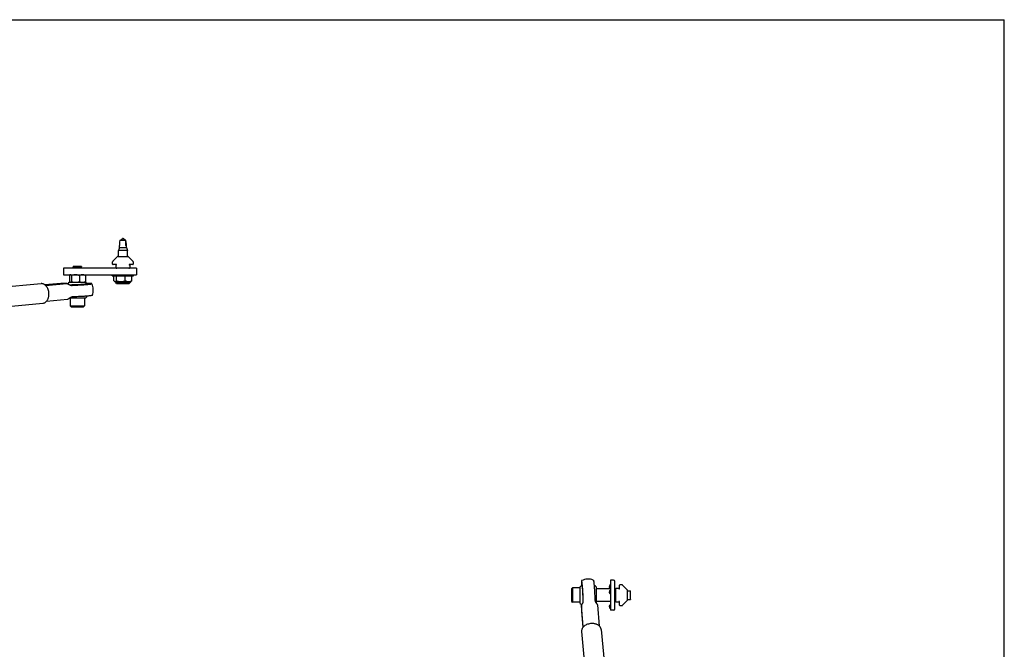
# Model space of a CAD drawing. Header units: inches. Extents: x 0 to 44, y 0 to 34.
# Tile 3 of 3: x 17 to 44, y 16.7 to 34. Entities that reach past the tile are written whole.
import ezdxf

# ---------------------------------------------------------------- set-up
doc = ezdxf.new("R2010")
doc.units = ezdxf.units.IN
doc.header["$LTSCALE"] = 2.42
doc.header["$MEASUREMENT"] = 0
doc.layers.get('0').update_dxf_attribs({"linetype": 'CONTINUOUS'})
for name, color, linetype in [('300150M_BL4', 7, 'CONTINUOUS'), ('639971M_BL3', 7, 'CONTINUOUS'), ('710012_BL10', 7, 'CONTINUOUS'), ('710013_BL9', 7, 'CONTINUOUS'), ('801_129_BL1', 7, 'CONTINUOUS'), ('801_129_BL11', 7, 'CONTINUOUS'), ('807_1291_BL12', 7, 'CONTINUOUS'), ('807_1937_BL5', 7, 'CONTINUOUS'), ('920616M_BL8', 7, 'CONTINUOUS'), ('920622M_BL7', 7, 'CONTINUOUS'), ('920635M_BL0', 7, 'CONTINUOUS'), ('990601M_BL13', 7, 'CONTINUOUS')]:
    doc.layers.add(name, color=color, linetype=linetype)

# ---------------------------------------------------------------- blocks, each defined once
blk = doc.blocks.new('920635M_BL0', base_point=(21.033, 22.415))
at = {"layer": '920635M_BL0', "color": 7, "linetype": 'CONTINUOUS'}
for p, q in [((8.403, 26.817), (8.399, 26.813)), ((8.399, 26.736), (8.399, 26.813)), ((8.635, 26.813), (8.399, 26.813)), ((8.631, 26.817), (8.403, 26.817)), ((8.631, 26.817), (8.635, 26.813)), ((8.635, 26.736), (8.635, 26.813)), ((8.399, 26.388), (8.399, 26.408)), ((8.635, 26.388), (8.635, 26.408)), ((8.32, 25.439), (8.32, 25.227)), ((8.714, 25.439), (8.714, 25.227)), ((8.344, 25.203), (8.32, 25.227)), ((8.32, 25.227), (8.714, 25.227)), ((8.344, 25.203), (8.69, 25.203)), ((8.69, 25.203), (8.714, 25.227)), ((32.132, 18.382), (32.156, 18.405)), ((32.132, 18.382), (32.132, 18.035)), ((32.156, 18.405), (32.156, 18.012)), ((32.369, 18.405), (32.156, 18.405)), ((8.407, 18.238), (8.488, 18.318)), ((8.407, 18.238), (8.437, 18.128)), ((8.437, 18.128), (8.547, 18.099)), ((8.598, 18.289), (8.488, 18.318)), ((8.627, 18.179), (8.547, 18.099)), ((8.627, 18.179), (8.598, 18.289)), ((33.317, 18.327), (33.337, 18.327)), ((33.665, 18.327), (33.743, 18.327)), ((33.743, 18.09), (33.743, 18.327)), ((33.746, 18.323), (33.743, 18.327)), ((33.746, 18.094), (33.746, 18.323)), ((32.132, 18.035), (32.156, 18.012)), ((32.369, 18.012), (32.156, 18.012)), ((33.317, 18.09), (33.337, 18.09)), ((33.665, 18.09), (33.743, 18.09)), ((33.746, 18.094), (33.743, 18.09))]:
    blk.add_line(p, q, dxfattribs=at)
for radius in [0.197, 0.173]:
    blk.add_circle((8.517, 18.209), radius, dxfattribs=at)
blk = doc.blocks.new('801_129_BL1', base_point=(20.497, 21.513))
at = {"layer": '801_129_BL1', "color": 7, "linetype": 'CONTINUOUS'}
for p, q in [((9.396, 25.964), (8.783, 25.908)), ((8.946, 25.908), (9.559, 25.964)), ((9.559, 25.964), (9.396, 25.964)), ((8.288, 25.872), (8.746, 25.872)), ((8.783, 25.908), (8.946, 25.908)), ((8.916, 25.835), (8.916, 25.836)), ((8.917, 25.834), (8.916, 25.835)), ((8.916, 25.835), (8.916, 25.835)), ((8.746, 25.439), (8.288, 25.439)), ((8.967, 25.469), (8.803, 25.469)), ((8.935, 25.519), (8.932, 25.518)), ((8.955, 25.522), (8.951, 25.522)), ((9.579, 25.525), (8.967, 25.469)), ((32.369, 17.98), (32.369, 18.437)), ((32.802, 18.437), (32.802, 17.997)), ((8.967, 17.923), (8.803, 17.759)), ((9.579, 17.31), (8.967, 17.923)), ((9.027, 18.05), (9.663, 17.414)), ((32.398, 17.923), (32.398, 17.759)), ((32.452, 17.336), (32.398, 17.923)), ((32.443, 18.01), (32.443, 18.009)), ((32.451, 18.056), (32.451, 18.064)), ((32.837, 17.943), (32.891, 17.361)), ((8.676, 17.699), (9.312, 17.063)), ((8.803, 17.759), (9.416, 17.147)), ((32.398, 17.759), (32.438, 17.32)), ((9.579, 17.31), (9.416, 17.147))]:
    blk.add_line(p, q, dxfattribs=at)
blk.add_circle((8.517, 18.209), 0.229, dxfattribs=at)
for centre, radius, start, end in [((8.517, 25.656), 0.437, 161.1472, 204.0969), ((8.517, 25.656), 0.315, 136.5802, 152.0621), ((8.517, 25.656), 0.315, 33.1792, 43.4184), ((8.517, 25.656), 0.438, 18.8575, 24.096), ((8.517, 25.656), 0.315, 216.1923, 223.4163), ((8.517, 25.656), 0.315, 316.5806, 329.0574), ((8.517, 25.656), 0.438, 341.1507, 351.6079), ((8.517, 18.209), 0.438, 1.3623, 268.6376), ((32.585, 18.209), 0.438, 71.1473, 114.0964), ((32.585, 18.209), 0.315, 123.1791, 133.4194), ((35.893, 18.489), 3.494, 180.0044, 180.4305), ((32.585, 18.209), 0.315, 46.58, 59.0755), ((32.585, 18.208), 0.315, 226.5793, 236.4768)]:
    blk.add_arc(centre, radius, start, end, dxfattribs=at)
for points, knots in [([(9.579, 25.525), (9.586, 25.53), (9.599, 25.543), (9.617, 25.564), (9.632, 25.589), (9.644, 25.617), (9.654, 25.647), (9.66, 25.678), (9.664, 25.711), (9.664, 25.745), (9.66, 25.778), (9.654, 25.811), (9.645, 25.843), (9.633, 25.873), (9.618, 25.9), (9.6, 25.925), (9.581, 25.947), (9.567, 25.959), (9.559, 25.964)], [0, 0, 0, 0, 0.053209, 0.109032, 0.167566, 0.228742, 0.292298, 0.357844, 0.424878, 0.492828, 0.561078, 0.628997, 0.695969, 0.761426, 0.824872, 0.885916, 0.944324, 1, 1, 1, 1]), ([(8.247, 25.818), (8.237, 25.817), (8.217, 25.815), (8.189, 25.812), (8.167, 25.81), (8.152, 25.808), (8.143, 25.807), (8.134, 25.805), (8.126, 25.804), (8.12, 25.803), (8.115, 25.802), (8.111, 25.801), (8.109, 25.8), (8.108, 25.8), (8.106, 25.799), (8.105, 25.799), (8.104, 25.798), (8.104, 25.798), (8.103, 25.798), (8.103, 25.797), (8.103, 25.797)], [0, 0, 0, 0, 0.216797, 0.410814, 0.579874, 0.654446, 0.722099, 0.782649, 0.835939, 0.881836, 0.92024, 0.936614, 0.951099, 0.9637, 0.974431, 0.983321, 0.990432, 0.993359, 0.9959, 1, 1, 1, 1]), ([(8.103, 25.797), (8.103, 25.797), (8.103, 25.797), (8.103, 25.797), (8.103, 25.796), (8.104, 25.796), (8.104, 25.796), (8.105, 25.795), (8.106, 25.795), (8.107, 25.795), (8.108, 25.794), (8.11, 25.794), (8.112, 25.793), (8.115, 25.793), (8.12, 25.792), (8.126, 25.792), (8.133, 25.791), (8.141, 25.791), (8.15, 25.79), (8.16, 25.79), (8.171, 25.79), (8.183, 25.789), (8.2, 25.789), (8.213, 25.789), (8.223, 25.789)], [0, 0, 0, 0, 0.001988, 0.003917, 0.008124, 0.010651, 0.013547, 0.020598, 0.029487, 0.040308, 0.053108, 0.067911, 0.084729, 0.103565, 0.147281, 0.199003, 0.258634, 0.326044, 0.401078, 0.483558, 0.573285, 0.67004, 0.773585, 1, 1, 1, 1]), ([(8.223, 25.789), (8.238, 25.789), (8.27, 25.789), (8.321, 25.79), (8.376, 25.792), (8.433, 25.794), (8.493, 25.796), (8.553, 25.799), (8.612, 25.802), (8.668, 25.805), (8.714, 25.809), (8.748, 25.811), (8.771, 25.813), (8.794, 25.815), (8.814, 25.817), (8.834, 25.819), (8.851, 25.821), (8.866, 25.823), (8.878, 25.824), (8.886, 25.826), (8.892, 25.826), (8.897, 25.827), (8.901, 25.828), (8.905, 25.829), (8.908, 25.83), (8.911, 25.831), (8.913, 25.831), (8.914, 25.832), (8.915, 25.832), (8.916, 25.833), (8.916, 25.833), (8.916, 25.833), (8.917, 25.834), (8.917, 25.834), (8.917, 25.834), (8.917, 25.834)], [0, 0, 0, 0, 0.065577, 0.138778, 0.218, 0.30151, 0.387479, 0.47402, 0.559231, 0.64124, 0.718247, 0.754342, 0.788564, 0.820726, 0.850652, 0.878179, 0.903157, 0.925452, 0.944943, 0.953605, 0.96153, 0.968708, 0.97513, 0.980791, 0.985686, 0.989815, 0.993179, 0.994579, 0.995795, 0.996831, 0.997696, 0.998406, 0.99899, 0.999496, 1, 1, 1, 1]), ([(8.318, 25.798), (8.312, 25.798), (8.303, 25.798), (8.292, 25.798), (8.284, 25.798), (8.277, 25.798), (8.27, 25.799), (8.264, 25.799), (8.258, 25.799), (8.254, 25.8), (8.25, 25.8), (8.246, 25.801), (8.244, 25.801), (8.242, 25.801), (8.241, 25.802), (8.24, 25.802), (8.24, 25.802), (8.239, 25.802), (8.239, 25.803), (8.239, 25.803), (8.239, 25.803), (8.239, 25.803)], [0, 0, 0, 0, 0.228584, 0.332995, 0.430442, 0.52069, 0.603532, 0.678776, 0.746228, 0.805696, 0.85704, 0.900177, 0.935063, 0.949422, 0.96174, 0.972047, 0.980404, 0.986934, 0.991904, 0.99591, 1, 1, 1, 1]), ([(8.781, 25.828), (8.781, 25.828), (8.781, 25.828), (8.781, 25.828), (8.781, 25.828), (8.781, 25.827), (8.78, 25.827), (8.78, 25.827), (8.779, 25.826), (8.777, 25.826), (8.776, 25.825), (8.774, 25.825), (8.771, 25.824), (8.768, 25.824), (8.765, 25.823), (8.761, 25.822), (8.756, 25.822), (8.748, 25.82), (8.738, 25.819), (8.727, 25.818), (8.714, 25.817), (8.7, 25.815), (8.685, 25.814), (8.669, 25.813), (8.647, 25.811), (8.616, 25.809), (8.579, 25.807), (8.539, 25.804), (8.499, 25.803), (8.459, 25.801), (8.421, 25.8), (8.384, 25.799), (8.35, 25.798), (8.329, 25.798), (8.318, 25.798)], [0, 0, 0, 0, 0.000532, 0.001029, 0.001569, 0.002218, 0.003011, 0.00397, 0.006425, 0.00963, 0.013603, 0.01835, 0.023869, 0.030156, 0.037205, 0.045009, 0.05356, 0.072849, 0.094973, 0.119814, 0.147235, 0.177087, 0.209204, 0.243412, 0.27952, 0.356629, 0.438826, 0.524291, 0.611126, 0.697405, 0.781225, 0.860735, 0.934201, 1, 1, 1, 1]), ([(8.783, 25.908), (8.779, 25.905), (8.77, 25.9), (8.756, 25.891), (8.742, 25.882), (8.733, 25.875), (8.728, 25.872)], [0, 0, 0, 0, 0.238557, 0.486421, 0.74138, 1, 1, 1, 1]), ([(8.916, 25.836), (8.916, 25.836), (8.916, 25.836), (8.916, 25.837), (8.917, 25.837), (8.918, 25.837), (8.919, 25.838), (8.922, 25.839), (8.925, 25.839), (8.928, 25.84), (8.932, 25.841), (8.935, 25.841), (8.937, 25.841)], [0, 0, 0, 0, 0.017108, 0.038756, 0.065704, 0.098374, 0.181897, 0.290897, 0.426423, 0.589325, 0.780303, 1, 1, 1, 1]), ([(8.937, 25.841), (8.938, 25.842), (8.941, 25.842), (8.945, 25.844), (8.949, 25.847), (8.954, 25.851), (8.959, 25.859), (8.961, 25.866), (8.961, 25.87)], [0, 0, 0, 0, 0.110013, 0.222513, 0.338946, 0.460237, 0.71876, 1, 1, 1, 1]), ([(8.961, 25.87), (8.961, 25.873), (8.961, 25.88), (8.959, 25.89), (8.954, 25.9), (8.949, 25.905), (8.946, 25.908)], [0, 0, 0, 0, 0.234395, 0.478809, 0.734346, 1, 1, 1, 1]), ([(8.237, 25.47), (8.228, 25.47), (8.212, 25.47), (8.189, 25.47), (8.171, 25.471), (8.159, 25.471), (8.151, 25.472), (8.143, 25.472), (8.137, 25.473), (8.132, 25.473), (8.128, 25.474), (8.125, 25.474), (8.123, 25.475), (8.122, 25.475), (8.12, 25.476), (8.119, 25.476), (8.119, 25.476), (8.118, 25.477), (8.118, 25.477), (8.118, 25.477)], [0, 0, 0, 0, 0.218123, 0.412347, 0.58092, 0.65511, 0.722348, 0.78249, 0.835413, 0.881019, 0.91924, 0.935572, 0.950053, 0.962692, 0.973508, 0.982537, 0.989846, 0.995571, 1, 1, 1, 1]), ([(8.931, 25.514), (8.931, 25.514), (8.931, 25.514), (8.931, 25.514), (8.93, 25.513), (8.93, 25.513), (8.929, 25.513), (8.928, 25.512), (8.926, 25.511), (8.923, 25.511), (8.92, 25.51), (8.916, 25.509), (8.91, 25.508), (8.901, 25.506), (8.889, 25.505), (8.875, 25.503), (8.859, 25.501), (8.842, 25.499), (8.822, 25.497), (8.801, 25.495), (8.779, 25.493), (8.755, 25.491), (8.721, 25.489), (8.676, 25.486), (8.62, 25.482), (8.562, 25.479), (8.503, 25.477), (8.444, 25.474), (8.388, 25.472), (8.334, 25.471), (8.284, 25.47), (8.252, 25.47), (8.237, 25.47)], [0, 0, 0, 0, 0.000567, 0.001253, 0.002089, 0.003088, 0.004261, 0.005613, 0.008863, 0.012854, 0.017589, 0.023069, 0.029289, 0.043924, 0.06143, 0.08172, 0.10469, 0.130221, 0.158178, 0.188415, 0.220769, 0.255071, 0.291138, 0.367788, 0.44909, 0.533313, 0.618663, 0.703318, 0.785475, 0.86339, 0.935408, 1, 1, 1, 1]), ([(8.78, 25.482), (8.784, 25.48), (8.791, 25.475), (8.799, 25.471), (8.803, 25.469)], [0, 0, 0, 0, 0.507269, 1, 1, 1, 1]), ([(8.951, 25.522), (8.949, 25.522), (8.946, 25.521), (8.942, 25.52), (8.938, 25.52), (8.936, 25.519), (8.935, 25.519)], [0, 0, 0, 0, 0.322755, 0.5961, 0.821343, 1, 1, 1, 1]), ([(8.978, 25.503), (8.977, 25.506), (8.975, 25.51), (8.972, 25.514), (8.969, 25.517), (8.966, 25.519), (8.962, 25.521), (8.959, 25.522), (8.956, 25.522), (8.955, 25.522)], [0, 0, 0, 0, 0.269355, 0.397749, 0.522335, 0.643781, 0.763046, 0.881316, 1, 1, 1, 1]), ([(8.967, 25.469), (8.969, 25.472), (8.973, 25.477), (8.976, 25.484), (8.978, 25.49), (8.979, 25.494), (8.979, 25.499), (8.978, 25.502), (8.978, 25.503)], [0, 0, 0, 0, 0.273022, 0.530127, 0.652699, 0.771469, 0.886991, 1, 1, 1, 1]), ([(8.237, 18.489), (8.23, 18.481), (8.216, 18.466), (8.197, 18.442), (8.18, 18.417), (8.159, 18.382), (8.139, 18.335), (8.126, 18.286), (8.12, 18.245), (8.118, 18.215), (8.118, 18.184), (8.12, 18.154), (8.125, 18.124), (8.134, 18.084), (8.151, 18.036), (8.175, 17.991), (8.198, 17.957), (8.217, 17.933), (8.238, 17.911), (8.261, 17.891), (8.285, 17.872), (8.319, 17.849), (8.364, 17.826), (8.412, 17.809), (8.452, 17.8), (8.482, 17.796), (8.513, 17.794), (8.533, 17.794), (8.543, 17.795)], [0, 0, 0, 0, 0.031295, 0.062589, 0.093881, 0.125171, 0.187697, 0.25021, 0.281482, 0.312752, 0.344017, 0.375278, 0.406535, 0.437787, 0.500235, 0.562669, 0.593905, 0.625139, 0.656373, 0.687607, 0.718841, 0.750078, 0.812513, 0.874962, 0.906215, 0.937472, 0.968734, 1, 1, 1, 1]), ([(8.931, 18.182), (8.931, 18.193), (8.931, 18.213), (8.93, 18.243), (8.925, 18.274), (8.917, 18.314), (8.9, 18.362), (8.877, 18.407), (8.854, 18.441), (8.835, 18.465), (8.815, 18.488), (8.792, 18.508), (8.769, 18.528), (8.735, 18.551), (8.69, 18.575), (8.642, 18.592), (8.602, 18.601), (8.572, 18.606), (8.542, 18.608), (8.511, 18.608), (8.48, 18.606), (8.44, 18.6), (8.391, 18.587), (8.344, 18.566), (8.309, 18.546), (8.283, 18.529), (8.259, 18.51), (8.244, 18.496), (8.237, 18.489)], [0, 0, 0, 0, 0.031267, 0.062529, 0.093786, 0.125039, 0.187488, 0.249923, 0.281159, 0.312394, 0.343628, 0.374861, 0.406096, 0.437331, 0.499766, 0.562213, 0.593465, 0.624722, 0.655983, 0.687249, 0.718518, 0.749792, 0.812304, 0.87483, 0.90612, 0.937412, 0.968705, 1, 1, 1, 1]), ([(8.716, 18.01), (8.71, 18.004), (8.696, 17.992), (8.675, 17.976), (8.652, 17.962), (8.628, 17.951), (8.603, 17.942), (8.577, 17.935), (8.551, 17.931), (8.524, 17.93), (8.498, 17.931), (8.471, 17.935), (8.445, 17.941), (8.42, 17.95), (8.396, 17.962), (8.373, 17.975), (8.352, 17.991), (8.332, 18.009), (8.314, 18.029), (8.299, 18.05), (8.285, 18.073), (8.274, 18.097), (8.265, 18.122), (8.258, 18.148), (8.254, 18.174), (8.253, 18.201), (8.254, 18.228), (8.258, 18.254), (8.265, 18.28), (8.274, 18.305), (8.285, 18.329), (8.299, 18.352), (8.315, 18.373), (8.327, 18.386), (8.333, 18.393)], [0, 0, 0, 0, 0.031271, 0.062541, 0.093807, 0.12507, 0.15633, 0.187587, 0.218842, 0.250094, 0.281345, 0.312593, 0.343836, 0.375075, 0.406311, 0.437543, 0.468772, 0.500001, 0.531229, 0.562458, 0.59369, 0.624925, 0.656164, 0.687407, 0.718655, 0.749906, 0.781158, 0.812413, 0.84367, 0.87493, 0.906193, 0.937459, 0.968729, 1, 1, 1, 1]), ([(8.333, 18.393), (8.339, 18.399), (8.352, 18.411), (8.374, 18.427), (8.397, 18.441), (8.421, 18.452), (8.446, 18.461), (8.472, 18.467), (8.498, 18.471), (8.525, 18.473), (8.551, 18.471), (8.578, 18.468), (8.604, 18.461), (8.629, 18.452), (8.653, 18.441), (8.676, 18.427), (8.697, 18.411), (8.717, 18.393), (8.735, 18.374), (8.75, 18.352), (8.764, 18.329), (8.775, 18.305), (8.784, 18.28), (8.791, 18.254), (8.795, 18.228), (8.796, 18.201), (8.795, 18.175), (8.791, 18.149), (8.784, 18.123), (8.775, 18.098), (8.764, 18.074), (8.75, 18.051), (8.734, 18.029), (8.722, 18.016), (8.716, 18.01)], [0, 0, 0, 0, 0.031271, 0.062541, 0.093807, 0.12507, 0.15633, 0.187587, 0.218842, 0.250094, 0.281345, 0.312593, 0.343836, 0.375075, 0.406311, 0.437543, 0.468772, 0.500001, 0.531229, 0.562458, 0.59369, 0.624925, 0.656164, 0.687407, 0.718655, 0.749906, 0.781158, 0.812413, 0.84367, 0.87493, 0.906193, 0.937459, 0.968729, 1, 1, 1, 1]), ([(32.406, 18.608), (32.406, 18.608), (32.406, 18.608), (32.405, 18.607), (32.405, 18.606), (32.405, 18.605), (32.404, 18.604), (32.404, 18.603), (32.404, 18.601), (32.403, 18.598), (32.403, 18.594), (32.402, 18.589), (32.401, 18.582), (32.401, 18.575), (32.4, 18.567), (32.4, 18.555), (32.399, 18.537), (32.399, 18.514), (32.399, 18.497), (32.399, 18.489)], [0, 0, 0, 0, 0.00443, 0.010156, 0.017467, 0.026498, 0.037315, 0.049956, 0.064438, 0.080771, 0.118994, 0.164603, 0.217527, 0.277669, 0.344907, 0.419097, 0.587667, 0.781885, 1, 1, 1, 1]), ([(32.445, 18.182), (32.444, 18.21), (32.441, 18.264), (32.437, 18.332), (32.434, 18.383), (32.431, 18.419), (32.429, 18.453), (32.426, 18.484), (32.424, 18.508), (32.422, 18.526), (32.42, 18.538), (32.419, 18.549), (32.418, 18.56), (32.417, 18.569), (32.415, 18.577), (32.414, 18.585), (32.413, 18.591), (32.412, 18.596), (32.411, 18.599), (32.411, 18.601), (32.41, 18.603), (32.409, 18.604), (32.409, 18.606), (32.408, 18.607), (32.408, 18.607), (32.408, 18.608), (32.407, 18.608), (32.407, 18.608), (32.407, 18.608), (32.406, 18.608), (32.406, 18.608)], [0, 0, 0, 0, 0.19365, 0.381155, 0.470144, 0.554706, 0.633961, 0.707083, 0.773312, 0.803624, 0.831962, 0.858253, 0.882429, 0.90443, 0.924201, 0.941694, 0.956869, 0.969695, 0.975222, 0.980155, 0.984497, 0.98825, 0.99142, 0.994022, 0.996081, 0.996924, 0.997658, 0.998873, 0.999428, 1, 1, 1, 1]), ([(32.413, 18.472), (32.413, 18.472), (32.413, 18.472), (32.413, 18.472), (32.413, 18.472), (32.414, 18.472), (32.414, 18.472), (32.414, 18.471), (32.415, 18.47), (32.415, 18.469), (32.416, 18.467), (32.416, 18.465), (32.417, 18.462), (32.417, 18.46), (32.418, 18.456), (32.418, 18.453), (32.419, 18.447), (32.42, 18.44), (32.422, 18.429), (32.423, 18.418), (32.424, 18.405), (32.426, 18.392), (32.427, 18.377), (32.428, 18.361), (32.43, 18.338), (32.432, 18.308), (32.434, 18.27), (32.436, 18.231), (32.438, 18.191), (32.44, 18.151), (32.441, 18.112), (32.442, 18.075), (32.443, 18.042), (32.443, 18.02), (32.443, 18.01)], [0, 0, 0, 0, 0.000532, 0.001029, 0.001569, 0.002218, 0.003012, 0.003971, 0.006427, 0.009633, 0.013606, 0.018354, 0.023873, 0.030161, 0.037211, 0.045016, 0.053566, 0.072857, 0.094982, 0.119823, 0.147244, 0.177097, 0.209215, 0.243423, 0.27953, 0.356639, 0.438835, 0.5243, 0.611133, 0.69741, 0.781229, 0.860737, 0.934202, 1, 1, 1, 1]), ([(32.726, 18.623), (32.727, 18.623), (32.727, 18.622), (32.727, 18.622), (32.728, 18.621), (32.728, 18.62), (32.729, 18.619), (32.729, 18.617), (32.73, 18.615), (32.731, 18.612), (32.732, 18.608), (32.733, 18.602), (32.734, 18.595), (32.735, 18.588), (32.736, 18.579), (32.738, 18.566), (32.74, 18.547), (32.743, 18.522), (32.746, 18.494), (32.748, 18.463), (32.751, 18.429), (32.753, 18.394), (32.756, 18.356), (32.758, 18.318), (32.761, 18.264), (32.763, 18.224), (32.764, 18.197)], [0, 0, 0, 0, 0.001304, 0.00301, 0.005206, 0.007932, 0.011208, 0.015044, 0.019446, 0.024416, 0.036057, 0.049959, 0.066095, 0.084433, 0.104931, 0.12754, 0.178871, 0.237924, 0.304117, 0.376794, 0.455231, 0.538647, 0.626209, 0.717044, 0.810245, 1, 1, 1, 1]), ([(8.951, 18.064), (8.947, 18.073), (8.94, 18.092), (8.935, 18.117), (8.932, 18.137), (8.93, 18.157), (8.93, 18.172), (8.931, 18.182)], [0, 0, 0, 0, 0.249856, 0.499827, 0.624876, 0.749962, 1, 1, 1, 1]), ([(9.027, 18.05), (9.021, 18.056), (9.011, 18.067), (8.997, 18.086), (8.984, 18.107), (8.974, 18.128), (8.966, 18.15), (8.96, 18.173), (8.956, 18.196), (8.955, 18.211), (8.955, 18.219)], [0, 0, 0, 0, 0.125633, 0.251286, 0.37682, 0.502215, 0.627395, 0.752225, 0.87654, 1, 1, 1, 1]), ([(32.451, 18.064), (32.451, 18.073), (32.449, 18.092), (32.447, 18.132), (32.446, 18.162), (32.445, 18.182)], [0, 0, 0, 0, 0.240563, 0.49002, 1, 1, 1, 1]), ([(32.764, 18.197), (32.765, 18.177), (32.766, 18.147), (32.769, 18.107), (32.77, 18.088), (32.771, 18.078)], [0, 0, 0, 0, 0.509981, 0.759437, 1, 1, 1, 1]), ([(8.978, 17.984), (8.977, 17.991), (8.975, 18.001), (8.971, 18.014), (8.966, 18.027), (8.96, 18.044), (8.954, 18.057), (8.951, 18.064)], [0, 0, 0, 0, 0.237049, 0.359714, 0.484838, 0.740733, 1, 1, 1, 1]), ([(8.967, 17.923), (8.969, 17.927), (8.973, 17.937), (8.976, 17.95), (8.978, 17.961), (8.979, 17.971), (8.979, 17.979), (8.978, 17.984)], [0, 0, 0, 0, 0.253149, 0.502022, 0.625773, 0.74973, 1, 1, 1, 1]), ([(32.398, 17.923), (32.401, 17.928), (32.406, 17.938), (32.415, 17.953), (32.424, 17.968), (32.429, 17.979), (32.432, 17.984)], [0, 0, 0, 0, 0.240603, 0.489704, 0.744342, 1, 1, 1, 1]), ([(32.432, 17.984), (32.435, 17.99), (32.44, 18.002), (32.446, 18.016), (32.449, 18.028), (32.45, 18.038), (32.451, 18.047), (32.451, 18.053), (32.451, 18.056)], [0, 0, 0, 0, 0.258466, 0.510896, 0.634827, 0.757455, 0.879081, 1, 1, 1, 1]), ([(32.771, 18.078), (32.771, 18.071), (32.773, 18.058), (32.779, 18.038), (32.788, 18.019), (32.795, 18.007), (32.799, 18.001)], [0, 0, 0, 0, 0.241468, 0.487789, 0.740797, 1, 1, 1, 1]), ([(32.799, 18.001), (32.802, 17.996), (32.809, 17.986), (32.819, 17.971), (32.828, 17.957), (32.834, 17.948), (32.837, 17.943)], [0, 0, 0, 0, 0.258129, 0.513447, 0.761608, 1, 1, 1, 1]), ([(8.507, 17.771), (8.514, 17.771), (8.53, 17.77), (8.553, 17.766), (8.576, 17.76), (8.598, 17.752), (8.619, 17.741), (8.639, 17.729), (8.658, 17.715), (8.67, 17.704), (8.676, 17.699)], [0, 0, 0, 0, 0.123459, 0.247773, 0.372601, 0.49778, 0.623175, 0.74871, 0.874366, 1, 1, 1, 1]), ([(8.543, 17.795), (8.553, 17.795), (8.569, 17.795), (8.589, 17.794), (8.609, 17.791), (8.634, 17.785), (8.653, 17.779), (8.662, 17.775)], [0, 0, 0, 0, 0.250038, 0.375124, 0.500173, 0.750144, 1, 1, 1, 1]), ([(8.662, 17.775), (8.669, 17.772), (8.682, 17.766), (8.699, 17.759), (8.712, 17.755), (8.725, 17.751), (8.735, 17.749), (8.741, 17.748)], [0, 0, 0, 0, 0.259267, 0.515162, 0.640286, 0.762951, 1, 1, 1, 1]), ([(8.741, 17.748), (8.747, 17.747), (8.755, 17.747), (8.765, 17.748), (8.776, 17.749), (8.788, 17.753), (8.798, 17.757), (8.803, 17.759)], [0, 0, 0, 0, 0.25027, 0.374228, 0.497978, 0.746851, 1, 1, 1, 1]), ([(9.579, 17.31), (9.587, 17.319), (9.602, 17.335), (9.617, 17.351), (9.623, 17.359)], [0, 0, 0, 0, 0.531797, 1, 1, 1, 1]), ([(9.623, 17.359), (9.627, 17.363), (9.633, 17.37), (9.64, 17.379), (9.646, 17.385), (9.649, 17.39), (9.652, 17.394), (9.655, 17.397), (9.657, 17.401), (9.659, 17.404), (9.661, 17.406), (9.662, 17.408), (9.662, 17.409), (9.663, 17.41), (9.663, 17.411), (9.663, 17.411), (9.663, 17.412), (9.663, 17.413), (9.663, 17.413), (9.663, 17.414), (9.663, 17.414), (9.663, 17.414)], [0, 0, 0, 0, 0.220601, 0.416181, 0.504042, 0.585045, 0.659024, 0.725823, 0.785331, 0.83746, 0.882138, 0.901677, 0.919357, 0.93519, 0.9492, 0.961422, 0.971915, 0.980777, 0.98818, 0.994425, 1, 1, 1, 1]), ([(9.312, 17.063), (9.312, 17.063), (9.312, 17.062), (9.312, 17.062), (9.313, 17.062), (9.314, 17.062), (9.314, 17.063), (9.315, 17.063), (9.316, 17.063), (9.317, 17.064), (9.318, 17.064), (9.32, 17.065), (9.322, 17.066), (9.325, 17.068), (9.328, 17.071), (9.332, 17.074), (9.336, 17.077), (9.34, 17.08), (9.347, 17.085), (9.356, 17.093), (9.363, 17.099), (9.367, 17.102)], [0, 0, 0, 0, 0.005575, 0.01182, 0.019223, 0.028085, 0.038578, 0.0508, 0.06481, 0.080644, 0.098324, 0.117863, 0.162541, 0.21467, 0.274178, 0.340977, 0.414956, 0.495958, 0.583819, 0.779399, 1, 1, 1, 1]), ([(9.367, 17.102), (9.375, 17.109), (9.391, 17.124), (9.407, 17.139), (9.416, 17.147)], [0, 0, 0, 0, 0.468202, 1, 1, 1, 1])]:
    blk.add_open_spline(points, degree=3, knots=knots, dxfattribs=at)
blk = doc.blocks.new('639971M_BL3', base_point=(20.904, 22.331))
at = {"layer": '639971M_BL3', "color": 7, "linetype": 'CONTINUOUS'}
for p, q in [((8.142, 26.736), (8.142, 26.408)), ((8.142, 26.736), (8.892, 26.736)), ((8.892, 26.513), (8.142, 26.513)), ((8.142, 26.498), (8.892, 26.498)), ((8.892, 26.408), (8.892, 26.736)), ((8.892, 26.408), (8.142, 26.408)), ((8.142, 18.49), (8.142, 18.434)), ((8.142, 18.49), (8.182, 18.49)), ((8.852, 18.49), (8.892, 18.49)), ((8.892, 18.434), (8.892, 18.49)), ((33.337, 18.375), (33.337, 18.042)), ((33.427, 18.395), (33.357, 18.395)), ((33.427, 18.387), (33.427, 18.395)), ((33.442, 18.387), (33.442, 18.48)), ((33.516, 18.49), (33.452, 18.49)), ((33.53, 18.484), (33.659, 18.355)), ((33.665, 18.076), (33.665, 18.341)), ((8.142, 17.984), (8.142, 17.927)), ((8.183, 17.927), (8.142, 17.927)), ((33.357, 18.022), (33.427, 18.022)), ((33.427, 18.022), (33.427, 18.029)), ((33.442, 17.937), (33.442, 18.029)), ((33.452, 17.927), (33.516, 17.927)), ((33.659, 18.062), (33.53, 17.933))]:
    blk.add_line(p, q, dxfattribs=at)
for centre, radius, start, end in [((33.357, 18.375), 0.02, 90, 180), ((33.435, 18.387), 0.0075, 180, 360), ((33.452, 18.48), 0.01, 90, 180), ((33.516, 18.47), 0.02, 45, 90), ((33.645, 18.341), 0.02, 0, 45), ((33.357, 18.042), 0.02, 180, 270), ((33.435, 18.029), 0.0075, 0, 180), ((33.452, 17.937), 0.01, 180, 270), ((33.516, 17.947), 0.02, 270, 315), ((33.645, 18.076), 0.02, 315, 360)]:
    blk.add_arc(centre, radius, start, end, dxfattribs=at)
blk = doc.blocks.new('300150M_BL4', base_point=(26.987, 17.173))
at = {"layer": '300150M_BL4', "color": 7, "linetype": 'CONTINUOUS'}
for p, q in [((19.541, 27.292), (19.541, 27.356)), ((19.547, 27.37), (19.676, 27.499)), ((19.643, 27.282), (19.551, 27.282)), ((19.69, 27.505), (19.954, 27.505)), ((19.969, 27.499), (20.098, 27.37)), ((20.094, 27.282), (20.001, 27.282)), ((20.104, 27.356), (20.104, 27.292)), ((19.636, 27.267), (19.643, 27.267)), ((19.636, 27.197), (19.636, 27.267)), ((19.989, 27.177), (19.656, 27.177)), ((20.001, 27.267), (20.009, 27.267)), ((20.009, 27.267), (20.009, 27.197))]:
    blk.add_line(p, q, dxfattribs=at)
for centre, radius, start, end in [((19.561, 27.356), 0.02, 135, 180), ((19.551, 27.292), 0.01, 180, 270), ((19.643, 27.274), 0.0075, 270, 90), ((19.69, 27.485), 0.02, 90, 135), ((19.954, 27.485), 0.02, 45, 90), ((20.001, 27.274), 0.0075, 90, 270), ((20.094, 27.292), 0.01, 270, 360), ((20.084, 27.356), 0.02, 0, 45), ((19.656, 27.197), 0.02, 180, 270), ((19.989, 27.197), 0.02, 270, 360)]:
    blk.add_arc(centre, radius, start, end, dxfattribs=at)
blk = doc.blocks.new('807_1937_BL5', base_point=(27.229, 18.399))
at = {"layer": '807_1937_BL5', "color": 7, "linetype": 'CONTINUOUS'}
for p, q in [((19.891, 27.938), (19.739, 27.938)), ((19.822, 27.997), (19.815, 27.992)), ((19.822, 27.997), (19.83, 27.992)), ((19.891, 27.938), (19.826, 27.994)), ((19.891, 27.938), (19.891, 27.807)), ((19.725, 27.747), (19.701, 27.667)), ((19.944, 27.667), (19.701, 27.667)), ((19.701, 27.505), (19.701, 27.667)), ((19.725, 27.807), (19.725, 27.807)), ((19.725, 27.747), (19.725, 27.807)), ((19.725, 27.747), (19.92, 27.747)), ((19.92, 27.807), (19.891, 27.807)), ((19.92, 27.747), (19.92, 27.807)), ((19.92, 27.747), (19.944, 27.667)), ((19.944, 27.505), (19.944, 27.667)), ((19.532, 26.967), (19.532, 26.998)), ((19.532, 26.967), (20.112, 26.967)), ((19.578, 26.834), (19.578, 26.967)), ((19.617, 26.807), (19.596, 26.819)), ((19.617, 26.807), (20.028, 26.807)), ((19.644, 26.834), (19.644, 26.967)), ((19.888, 26.834), (19.888, 26.967)), ((20.028, 26.807), (20.049, 26.819)), ((20.066, 26.834), (20.066, 26.967)), ((20.112, 26.967), (20.112, 26.998))]:
    blk.add_line(p, q, dxfattribs=at)
for major_axis, start_param, end_param in [((0.072, 0.303), -4.424709, -3.931366), ((-0.072, 0.303), -2.35182, -1.858477)]:
    blk.add_ellipse((19.822, 28.009), major_axis=major_axis, ratio=0.215236, start_param=start_param, end_param=end_param, dxfattribs=at)
for points, knots in [([(19.739, 27.938), (19.742, 27.941), (19.749, 27.945), (19.758, 27.952), (19.767, 27.959), (19.775, 27.964), (19.782, 27.969), (19.786, 27.972), (19.791, 27.976), (19.796, 27.979), (19.8, 27.982), (19.804, 27.985), (19.807, 27.987), (19.81, 27.989), (19.812, 27.991), (19.814, 27.992), (19.815, 27.992)], [0, 0, 0, 0, 0.125266, 0.250526, 0.375775, 0.501009, 0.563615, 0.626211, 0.688791, 0.751346, 0.813859, 0.876286, 0.907438, 0.938509, 0.969428, 1, 1, 1, 1]), ([(19.83, 27.992), (19.83, 27.992), (19.829, 27.993), (19.828, 27.993), (19.827, 27.994), (19.826, 27.994)], [0, 0, 0, 0, 0.264973, 0.523784, 1, 1, 1, 1]), ([(19.906, 27.938), (19.902, 27.941), (19.896, 27.945), (19.887, 27.952), (19.877, 27.959), (19.87, 27.964), (19.863, 27.969), (19.859, 27.972), (19.854, 27.976), (19.849, 27.979), (19.844, 27.982), (19.84, 27.985), (19.837, 27.987), (19.835, 27.989), (19.833, 27.991), (19.831, 27.992), (19.83, 27.992)], [0, 0, 0, 0, 0.125266, 0.250526, 0.375775, 0.501009, 0.563615, 0.626211, 0.688791, 0.751346, 0.813859, 0.876286, 0.907438, 0.938509, 0.969428, 1, 1, 1, 1]), ([(19.578, 26.834), (19.58, 26.832), (19.583, 26.829), (19.587, 26.825), (19.591, 26.822), (19.594, 26.82), (19.596, 26.819)], [0, 0, 0, 0, 0.271674, 0.529215, 0.771979, 1, 1, 1, 1]), ([(19.596, 26.819), (19.597, 26.818), (19.599, 26.817), (19.602, 26.816), (19.605, 26.815), (19.608, 26.815), (19.611, 26.814), (19.614, 26.814), (19.617, 26.815), (19.62, 26.816), (19.623, 26.817), (19.627, 26.819), (19.632, 26.823), (19.638, 26.828), (19.642, 26.832), (19.644, 26.834)], [0, 0, 0, 0, 0.061352, 0.120363, 0.177436, 0.233121, 0.288068, 0.342988, 0.398596, 0.455547, 0.5144, 0.57557, 0.705821, 0.847402, 1, 1, 1, 1]), ([(19.644, 26.834), (19.654, 26.831), (19.674, 26.826), (19.704, 26.819), (19.735, 26.815), (19.766, 26.814), (19.797, 26.815), (19.827, 26.819), (19.858, 26.826), (19.878, 26.831), (19.888, 26.834)], [0, 0, 0, 0, 0.125155, 0.250191, 0.375126, 0.5, 0.624874, 0.749809, 0.874845, 1, 1, 1, 1]), ([(19.888, 26.834), (19.895, 26.831), (19.909, 26.826), (19.932, 26.819), (19.954, 26.815), (19.969, 26.814), (19.977, 26.814)], [0, 0, 0, 0, 0.254131, 0.505109, 0.753366, 1, 1, 1, 1]), ([(19.977, 26.814), (19.985, 26.814), (20, 26.815), (20.022, 26.819), (20.045, 26.826), (20.059, 26.831), (20.066, 26.834)], [0, 0, 0, 0, 0.246634, 0.494891, 0.745869, 1, 1, 1, 1]), ([(20.066, 26.834), (20.065, 26.832), (20.062, 26.829), (20.058, 26.825), (20.053, 26.822), (20.05, 26.82), (20.049, 26.819)], [0, 0, 0, 0, 0.271674, 0.529215, 0.771979, 1, 1, 1, 1])]:
    blk.add_open_spline(points, degree=3, knots=knots, dxfattribs=at)
blk = doc.blocks.new('920622M_BL7', base_point=(25.832, 17.591))
at = {"layer": '920622M_BL7', "color": 7, "linetype": 'CONTINUOUS'}
for p, q in [((18.458, 27.226), (18.454, 27.222)), ((18.69, 27.222), (18.454, 27.222)), ((18.454, 27.177), (18.454, 27.222)), ((18.687, 27.226), (18.458, 27.226)), ((18.687, 27.226), (18.69, 27.222)), ((18.69, 27.177), (18.69, 27.222)), ((18.376, 26.36), (18.376, 26.148)), ((18.769, 26.36), (18.769, 26.148)), ((18.376, 26.148), (18.769, 26.148)), ((18.399, 26.124), (18.376, 26.148)), ((18.399, 26.124), (18.746, 26.124)), ((18.746, 26.124), (18.769, 26.148))]:
    blk.add_line(p, q, dxfattribs=at)
blk = doc.blocks.new('920616M_BL8', base_point=(26.681, 17.85))
at = {"layer": '920616M_BL8', "color": 7, "linetype": 'CONTINUOUS'}
for p, q in [((19.626, 26.807), (19.626, 26.785)), ((19.626, 26.785), (20.019, 26.785)), ((19.649, 26.762), (19.626, 26.785)), ((19.649, 26.762), (19.996, 26.762)), ((19.996, 26.762), (20.019, 26.785)), ((20.019, 26.807), (20.019, 26.785))]:
    blk.add_line(p, q, dxfattribs=at)
blk = doc.blocks.new('710013_BL9', base_point=(26.152, 17.009))
at = {"layer": '710013_BL9', "color": 7, "linetype": 'CONTINUOUS'}
for p, q in [((19.652, 27.177), (18.197, 27.177)), ((18.197, 27.177), (18.197, 26.998)), ((20.197, 27.177), (19.99, 27.177)), ((20.197, 27.177), (20.197, 26.998)), ((18.197, 26.998), (20.197, 26.998))]:
    blk.add_line(p, q, dxfattribs=at)
blk = doc.blocks.new('710012_BL10', base_point=(21.491, 17.845))
at = {"layer": '710012_BL10', "color": 7, "linetype": 'CONTINUOUS'}
for p, q in [((9.463, 26.014), (17.578, 26.757)), ((9.512, 25.476), (17.627, 26.219)), ((32.405, 17.214), (33.148, 9.099)), ((32.943, 17.263), (33.686, 9.148))]:
    blk.add_line(p, q, dxfattribs=at)
for points, knots in [([(17.793, 26.488), (17.792, 26.506), (17.788, 26.542), (17.774, 26.595), (17.753, 26.643), (17.73, 26.678), (17.708, 26.702), (17.687, 26.723), (17.662, 26.739), (17.636, 26.75), (17.617, 26.755), (17.597, 26.757), (17.584, 26.757), (17.578, 26.757)], [0, 0, 0, 0, 0.144366, 0.286779, 0.42428, 0.554751, 0.616941, 0.676964, 0.790527, 0.844624, 0.897274, 0.948903, 1, 1, 1, 1]), ([(17.708, 26.254), (17.722, 26.266), (17.742, 26.289), (17.762, 26.323), (17.774, 26.353), (17.784, 26.385), (17.79, 26.418), (17.794, 26.453), (17.794, 26.476), (17.793, 26.488)], [0, 0, 0, 0, 0.222105, 0.341351, 0.465663, 0.594522, 0.727231, 0.862868, 1, 1, 1, 1]), ([(17.627, 26.219), (17.634, 26.22), (17.648, 26.222), (17.669, 26.229), (17.689, 26.24), (17.702, 26.249), (17.708, 26.254)], [0, 0, 0, 0, 0.242622, 0.488343, 0.740029, 1, 1, 1, 1]), ([(32.674, 17.429), (32.656, 17.428), (32.619, 17.424), (32.567, 17.41), (32.519, 17.389), (32.484, 17.366), (32.459, 17.345), (32.439, 17.323), (32.423, 17.298), (32.412, 17.272), (32.407, 17.253), (32.404, 17.233), (32.404, 17.22), (32.405, 17.214)], [0, 0, 0, 0, 0.144366, 0.286779, 0.42428, 0.554751, 0.616941, 0.676964, 0.790527, 0.844624, 0.897274, 0.948903, 1, 1, 1, 1]), ([(32.908, 17.344), (32.895, 17.359), (32.873, 17.378), (32.838, 17.398), (32.809, 17.41), (32.777, 17.42), (32.744, 17.427), (32.709, 17.43), (32.686, 17.43), (32.674, 17.429)], [0, 0, 0, 0, 0.222105, 0.341351, 0.465663, 0.594522, 0.727231, 0.862868, 1, 1, 1, 1]), ([(32.943, 17.263), (32.942, 17.27), (32.94, 17.285), (32.932, 17.306), (32.922, 17.326), (32.913, 17.338), (32.908, 17.344)], [0, 0, 0, 0, 0.242622, 0.488343, 0.740029, 1, 1, 1, 1])]:
    blk.add_open_spline(points, degree=3, knots=knots, dxfattribs=at)
blk = doc.blocks.new('801_129_BL11', base_point=(25.577, 17.266))
at = {"layer": '801_129_BL11', "color": 7, "linetype": 'CONTINUOUS'}
for p, q in [((18.123, 26.763), (17.684, 26.723)), ((17.7, 26.71), (18.286, 26.763)), ((18.286, 26.763), (18.123, 26.763)), ((18.344, 26.793), (18.801, 26.793)), ((18.374, 26.719), (18.373, 26.719)), ((18.419, 26.71), (18.427, 26.71)), ((18.307, 26.324), (17.725, 26.271)), ((18.801, 26.36), (18.361, 26.36))]:
    blk.add_line(p, q, dxfattribs=at)
for centre, radius, start, end in [((18.572, 26.577), 0.315, 136.5793, 146.4768), ((18.573, 26.577), 0.315, 33.1791, 43.4194), ((18.853, 23.269), 3.494, 90.0044, 90.4305), ((18.572, 26.577), 0.438, 341.1473, 24.0964), ((18.572, 26.577), 0.315, 316.58, 329.0755)]:
    blk.add_arc(centre, radius, start, end, dxfattribs=at)
for points, knots in [([(18.286, 26.763), (18.291, 26.761), (18.302, 26.755), (18.317, 26.747), (18.332, 26.738), (18.343, 26.732), (18.348, 26.73)], [0, 0, 0, 0, 0.240603, 0.489704, 0.744342, 1, 1, 1, 1]), ([(18.836, 26.749), (18.836, 26.749), (18.836, 26.749), (18.836, 26.749), (18.836, 26.748), (18.836, 26.748), (18.836, 26.748), (18.835, 26.747), (18.834, 26.747), (18.833, 26.747), (18.831, 26.746), (18.829, 26.745), (18.826, 26.745), (18.823, 26.744), (18.82, 26.744), (18.817, 26.743), (18.811, 26.742), (18.803, 26.741), (18.793, 26.74), (18.782, 26.739), (18.769, 26.737), (18.755, 26.736), (18.74, 26.735), (18.725, 26.734), (18.702, 26.732), (18.672, 26.73), (18.634, 26.727), (18.594, 26.725), (18.554, 26.723), (18.515, 26.722), (18.476, 26.72), (18.439, 26.72), (18.405, 26.719), (18.384, 26.719), (18.374, 26.719)], [0, 0, 0, 0, 0.000532, 0.001029, 0.001569, 0.002218, 0.003012, 0.003971, 0.006427, 0.009633, 0.013606, 0.018354, 0.023873, 0.030161, 0.037211, 0.045016, 0.053566, 0.072857, 0.094982, 0.119823, 0.147244, 0.177097, 0.209215, 0.243423, 0.27953, 0.356639, 0.438835, 0.5243, 0.611133, 0.69741, 0.781229, 0.860737, 0.934202, 1, 1, 1, 1]), ([(18.546, 26.717), (18.574, 26.718), (18.628, 26.721), (18.695, 26.725), (18.747, 26.728), (18.783, 26.73), (18.817, 26.733), (18.848, 26.736), (18.872, 26.738), (18.89, 26.74), (18.902, 26.741), (18.913, 26.743), (18.923, 26.744), (18.933, 26.745), (18.941, 26.746), (18.948, 26.748), (18.955, 26.749), (18.96, 26.75), (18.963, 26.751), (18.965, 26.751), (18.967, 26.752), (18.968, 26.752), (18.969, 26.753), (18.97, 26.753), (18.971, 26.754), (18.971, 26.754), (18.972, 26.754), (18.972, 26.755), (18.972, 26.755), (18.972, 26.755), (18.972, 26.755)], [0, 0, 0, 0, 0.19365, 0.381155, 0.470144, 0.554706, 0.633961, 0.707083, 0.773312, 0.803624, 0.831962, 0.858253, 0.882429, 0.90443, 0.924201, 0.941694, 0.956869, 0.969695, 0.975222, 0.980155, 0.984497, 0.98825, 0.99142, 0.994022, 0.996081, 0.996924, 0.997658, 0.998873, 0.999428, 1, 1, 1, 1]), ([(18.972, 26.755), (18.972, 26.755), (18.971, 26.756), (18.971, 26.756), (18.97, 26.757), (18.969, 26.757), (18.968, 26.757), (18.966, 26.758), (18.965, 26.758), (18.962, 26.759), (18.958, 26.759), (18.952, 26.76), (18.946, 26.76), (18.939, 26.761), (18.931, 26.761), (18.918, 26.762), (18.901, 26.762), (18.878, 26.763), (18.861, 26.763), (18.852, 26.763)], [0, 0, 0, 0, 0.00443, 0.010156, 0.017467, 0.026498, 0.037315, 0.049956, 0.064438, 0.080771, 0.118994, 0.164603, 0.217527, 0.277669, 0.344907, 0.419097, 0.587667, 0.781885, 1, 1, 1, 1]), ([(18.348, 26.73), (18.354, 26.727), (18.365, 26.721), (18.38, 26.716), (18.392, 26.713), (18.401, 26.711), (18.41, 26.71), (18.416, 26.71), (18.419, 26.71)], [0, 0, 0, 0, 0.258466, 0.510896, 0.634827, 0.757455, 0.879081, 1, 1, 1, 1]), ([(18.427, 26.71), (18.437, 26.711), (18.456, 26.712), (18.496, 26.715), (18.526, 26.716), (18.546, 26.717)], [0, 0, 0, 0, 0.240563, 0.49002, 1, 1, 1, 1]), ([(18.365, 26.363), (18.36, 26.359), (18.35, 26.353), (18.335, 26.343), (18.321, 26.333), (18.311, 26.327), (18.307, 26.324)], [0, 0, 0, 0, 0.258129, 0.513447, 0.761608, 1, 1, 1, 1]), ([(18.442, 26.391), (18.435, 26.391), (18.422, 26.389), (18.402, 26.383), (18.383, 26.374), (18.371, 26.366), (18.365, 26.363)], [0, 0, 0, 0, 0.241468, 0.487789, 0.740797, 1, 1, 1, 1]), ([(18.561, 26.398), (18.541, 26.397), (18.51, 26.395), (18.471, 26.393), (18.451, 26.392), (18.442, 26.391)], [0, 0, 0, 0, 0.509981, 0.759437, 1, 1, 1, 1]), ([(18.986, 26.435), (18.986, 26.435), (18.986, 26.435), (18.986, 26.434), (18.985, 26.434), (18.984, 26.433), (18.982, 26.433), (18.981, 26.432), (18.979, 26.432), (18.976, 26.431), (18.972, 26.43), (18.966, 26.429), (18.959, 26.428), (18.951, 26.426), (18.943, 26.425), (18.929, 26.423), (18.911, 26.421), (18.885, 26.419), (18.857, 26.416), (18.826, 26.413), (18.793, 26.411), (18.757, 26.408), (18.72, 26.406), (18.681, 26.404), (18.628, 26.401), (18.588, 26.399), (18.561, 26.398)], [0, 0, 0, 0, 0.001304, 0.00301, 0.005206, 0.007932, 0.011208, 0.015044, 0.019446, 0.024416, 0.036057, 0.049959, 0.066095, 0.084433, 0.104931, 0.12754, 0.178871, 0.237924, 0.304117, 0.376794, 0.455231, 0.538647, 0.626209, 0.717044, 0.810245, 1, 1, 1, 1])]:
    blk.add_open_spline(points, degree=3, knots=knots, dxfattribs=at)
blk = doc.blocks.new('807_1291_BL12', base_point=(20.711, 22.093))
at = {"layer": '807_1291_BL12', "color": 7, "linetype": 'CONTINUOUS'}
for p, q in [((8.106, 26.348), (8.106, 26.266)), ((8.106, 26.266), (8.929, 26.266)), ((8.889, 26.388), (8.146, 26.388)), ((8.34, 26.262), (8.34, 25.872)), ((8.694, 26.266), (8.694, 25.872)), ((8.929, 26.348), (8.929, 26.266)), ((33.195, 18.386), (32.802, 18.386)), ((33.195, 18.62), (33.195, 17.797)), ((33.277, 18.62), (33.195, 18.62)), ((33.317, 17.837), (33.317, 18.58)), ((33.195, 18.031), (32.802, 18.031)), ((33.277, 17.797), (33.195, 17.797))]:
    blk.add_line(p, q, dxfattribs=at)
for centre, radius, start, end in [((8.146, 26.348), 0.04, 90, 180), ((8.287, 26.291), 0.06, 204.6243, 335.3757), ((8.831, 26.291), 0.06, 204.6243, 335.3757), ((8.889, 26.348), 0.04, 0, 90), ((33.22, 18.438), 0.06, 114.6243, 241.4969), ((33.277, 18.58), 0.04, 0, 90), ((33.22, 18.293), 0.06, 114.6243, 245.3757), ((33.22, 17.895), 0.06, 114.6243, 245.3757), ((33.277, 17.837), 0.04, 270, 360)]:
    blk.add_arc(centre, radius, start, end, dxfattribs=at)
blk = doc.blocks.new('990601M_BL13', base_point=(26.14, 17.466))
at = {"layer": '990601M_BL13', "color": 7, "linetype": 'CONTINUOUS'}
for p, q in [((18.353, 26.98), (18.353, 26.811)), ((18.376, 26.998), (18.368, 26.994)), ((18.376, 26.793), (18.368, 26.797)), ((18.412, 26.98), (18.412, 26.811)), ((18.631, 26.98), (18.631, 26.811)), ((18.769, 26.998), (18.776, 26.994)), ((18.769, 26.793), (18.776, 26.797)), ((18.792, 26.98), (18.792, 26.811))]:
    blk.add_line(p, q, dxfattribs=at)
for points, knots in [([(18.369, 26.994), (18.367, 26.993), (18.364, 26.991), (18.36, 26.988), (18.357, 26.984), (18.354, 26.982), (18.353, 26.98)], [0, 0, 0, 0, 0.228057, 0.470832, 0.728359, 1, 1, 1, 1]), ([(18.353, 26.811), (18.354, 26.809), (18.357, 26.807), (18.36, 26.803), (18.364, 26.8), (18.367, 26.798), (18.369, 26.797)], [0, 0, 0, 0, 0.271641, 0.529169, 0.771943, 1, 1, 1, 1]), ([(18.382, 26.998), (18.381, 26.998), (18.379, 26.998), (18.375, 26.997), (18.372, 26.996), (18.37, 26.994), (18.369, 26.994)], [0, 0, 0, 0, 0.238695, 0.482283, 0.734984, 1, 1, 1, 1]), ([(18.369, 26.797), (18.37, 26.797), (18.372, 26.795), (18.375, 26.794), (18.379, 26.793), (18.381, 26.793), (18.382, 26.793)], [0, 0, 0, 0, 0.265016, 0.517716, 0.761305, 1, 1, 1, 1]), ([(18.412, 26.98), (18.41, 26.982), (18.408, 26.984), (18.405, 26.988), (18.401, 26.991), (18.397, 26.993), (18.393, 26.995), (18.39, 26.997), (18.386, 26.998), (18.383, 26.998), (18.382, 26.998)], [0, 0, 0, 0, 0.148928, 0.290735, 0.425092, 0.551943, 0.671639, 0.785079, 0.893816, 1, 1, 1, 1]), ([(18.382, 26.793), (18.383, 26.793), (18.386, 26.793), (18.39, 26.794), (18.393, 26.796), (18.397, 26.798), (18.401, 26.8), (18.405, 26.803), (18.408, 26.807), (18.41, 26.809), (18.412, 26.811)], [0, 0, 0, 0, 0.106184, 0.214921, 0.328361, 0.448057, 0.574908, 0.709265, 0.851072, 1, 1, 1, 1]), ([(18.521, 26.998), (18.517, 26.998), (18.507, 26.998), (18.494, 26.997), (18.48, 26.995), (18.466, 26.993), (18.452, 26.991), (18.434, 26.987), (18.421, 26.983), (18.412, 26.98)], [0, 0, 0, 0, 0.124871, 0.249766, 0.374685, 0.499645, 0.624655, 0.749719, 1, 1, 1, 1]), ([(18.412, 26.811), (18.421, 26.808), (18.434, 26.804), (18.452, 26.8), (18.466, 26.798), (18.48, 26.796), (18.494, 26.794), (18.507, 26.793), (18.517, 26.793), (18.521, 26.793)], [0, 0, 0, 0, 0.250281, 0.375345, 0.500355, 0.625315, 0.750234, 0.875129, 1, 1, 1, 1]), ([(18.631, 26.98), (18.622, 26.983), (18.609, 26.987), (18.591, 26.991), (18.577, 26.993), (18.563, 26.995), (18.549, 26.997), (18.535, 26.998), (18.526, 26.998), (18.521, 26.998)], [0, 0, 0, 0, 0.250281, 0.375345, 0.500355, 0.625315, 0.750234, 0.875129, 1, 1, 1, 1]), ([(18.521, 26.793), (18.526, 26.793), (18.535, 26.793), (18.549, 26.794), (18.563, 26.796), (18.577, 26.798), (18.591, 26.8), (18.609, 26.804), (18.622, 26.808), (18.631, 26.811)], [0, 0, 0, 0, 0.124871, 0.249766, 0.374685, 0.499645, 0.624655, 0.749719, 1, 1, 1, 1]), ([(18.712, 26.998), (18.708, 26.998), (18.701, 26.998), (18.691, 26.997), (18.681, 26.995), (18.668, 26.993), (18.651, 26.988), (18.638, 26.983), (18.631, 26.98)], [0, 0, 0, 0, 0.123232, 0.246688, 0.370549, 0.49498, 0.745912, 1, 1, 1, 1]), ([(18.631, 26.811), (18.638, 26.808), (18.651, 26.803), (18.668, 26.798), (18.681, 26.796), (18.691, 26.794), (18.701, 26.793), (18.708, 26.793), (18.712, 26.793)], [0, 0, 0, 0, 0.254088, 0.50502, 0.629451, 0.753312, 0.876768, 1, 1, 1, 1]), ([(18.712, 26.793), (18.715, 26.793), (18.722, 26.793), (18.732, 26.794), (18.742, 26.796), (18.756, 26.798), (18.772, 26.803), (18.785, 26.808), (18.792, 26.811)], [0, 0, 0, 0, 0.123232, 0.246688, 0.370549, 0.49498, 0.745912, 1, 1, 1, 1]), ([(18.792, 26.98), (18.786, 26.983), (18.775, 26.987), (18.76, 26.991), (18.749, 26.994), (18.74, 26.996), (18.731, 26.997), (18.725, 26.997), (18.722, 26.998)], [0, 0, 0, 0, 0.253749, 0.504751, 0.629307, 0.753296, 0.876817, 1, 1, 1, 1]), ([(18.776, 26.994), (18.778, 26.993), (18.78, 26.991), (18.784, 26.988), (18.788, 26.984), (18.791, 26.982), (18.792, 26.98)], [0, 0, 0, 0, 0.228057, 0.470832, 0.728359, 1, 1, 1, 1]), ([(18.792, 26.811), (18.791, 26.809), (18.788, 26.807), (18.784, 26.803), (18.78, 26.8), (18.778, 26.798), (18.776, 26.797)], [0, 0, 0, 0, 0.271641, 0.529169, 0.771943, 1, 1, 1, 1])]:
    blk.add_open_spline(points, degree=3, knots=knots, dxfattribs=at)

msp = doc.modelspace()

# ---------------------------------------------------------------- linework, layer by layer
at = {"color": 7, "linetype": 'CONTINUOUS'}
for p in [(0, 34), (44, 0)]:
    msp.add_line(p, (44, 34), dxfattribs=at)

# ---------------------------------------------------------------- block references
at = {"layer": '300150M_BL4'}
msp.add_blockref('300150M_BL4', (26.987, 17.173), dxfattribs=at)
at = {"layer": '639971M_BL3'}
msp.add_blockref('639971M_BL3', (20.904, 22.331), dxfattribs=at)
at = {"layer": '710012_BL10'}
msp.add_blockref('710012_BL10', (21.491, 17.845), dxfattribs=at)
at = {"layer": '710013_BL9'}
msp.add_blockref('710013_BL9', (26.152, 17.009), dxfattribs=at)
at = {"layer": '801_129_BL1'}
msp.add_blockref('801_129_BL1', (20.497, 21.513), dxfattribs=at)
at = {"layer": '801_129_BL11'}
msp.add_blockref('801_129_BL11', (25.577, 17.266), dxfattribs=at)
at = {"layer": '807_1291_BL12'}
msp.add_blockref('807_1291_BL12', (20.711, 22.093), dxfattribs=at)
at = {"layer": '807_1937_BL5'}
msp.add_blockref('807_1937_BL5', (27.229, 18.399), dxfattribs=at)
at = {"layer": '920616M_BL8'}
msp.add_blockref('920616M_BL8', (26.681, 17.85), dxfattribs=at)
at = {"layer": '920622M_BL7'}
msp.add_blockref('920622M_BL7', (25.832, 17.591), dxfattribs=at)
at = {"layer": '920635M_BL0'}
msp.add_blockref('920635M_BL0', (21.033, 22.415), dxfattribs=at)
at = {"layer": '990601M_BL13'}
msp.add_blockref('990601M_BL13', (26.14, 17.466), dxfattribs=at)

doc.saveas('drawing.dxf')
